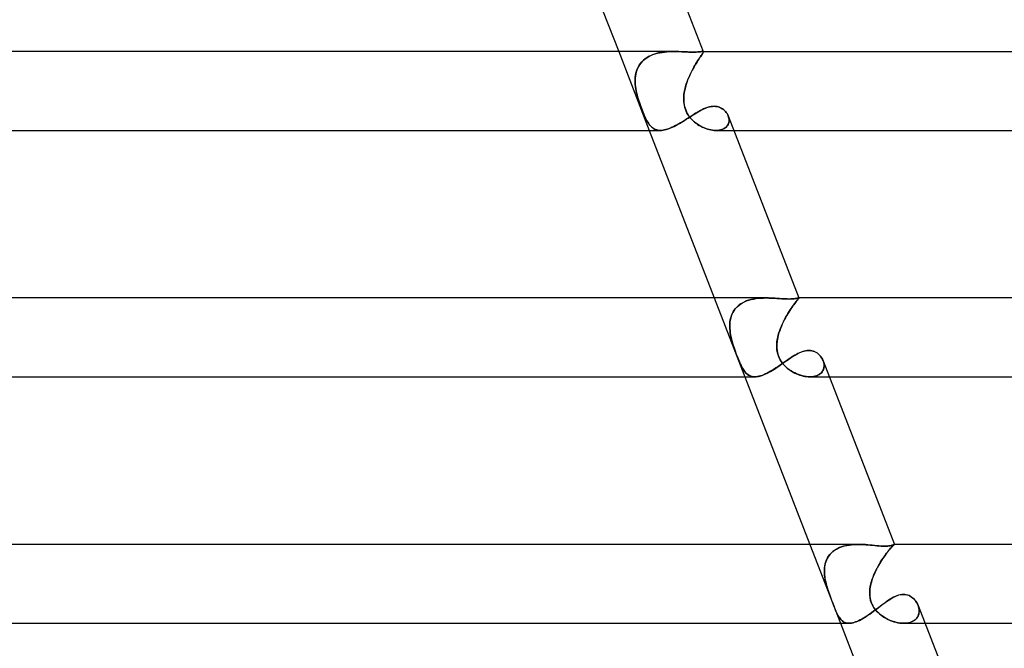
# Model space of a CAD drawing. Header units: millimetres. Extents: x -385 to 385, y -2 to 250.
# Tile 66 of 85: x 174 to 224, y 61 to 93. Entities that reach past the tile are written whole.
import ezdxf

# ---------------------------------------------------------------- set-up
doc = ezdxf.new("R2010")
doc.units = ezdxf.units.MM
doc.layers.add('HIDDEN', color=7, linetype='Continuous')
doc.layers.add('THICK', color=7, linetype='Continuous')

msp = doc.modelspace()

# ---------------------------------------------------------------- linework, layer by layer
at = {"layer": 'HIDDEN'}
for p, q in [((204.886, 91.5), (206.438, 87.5)), ((206.851, 91.412), (206.969, 91.438)), ((207.024, 91.449), (206.913, 91.427)), ((206.969, 91.438), (207.088, 91.459)), ((207.135, 91.466), (207.024, 91.449)), ((207.088, 91.459), (207.209, 91.475)), ((207.247, 91.479), (207.135, 91.466)), ((207.209, 91.475), (207.331, 91.487)), ((207.36, 91.489), (207.247, 91.479)), ((207.331, 91.487), (207.453, 91.495)), ((207.472, 91.495), (207.36, 91.489)), ((207.453, 91.495), (207.575, 91.499)), ((207.584, 91.499), (207.472, 91.495)), ((207.575, 91.499), (207.696, 91.5)), ((207.696, 91.5), (207.584, 91.499)), ((207.815, 91.499), (207.696, 91.5)), ((207.932, 91.496), (207.815, 91.499)), ((208.047, 91.492), (207.932, 91.496)), ((208.159, 91.487), (208.047, 91.492)), ((208.268, 91.483), (208.159, 91.487)), ((208.373, 91.478), (208.268, 91.483)), ((208.473, 91.475), (208.373, 91.478)), ((208.567, 91.473), (208.473, 91.475)), ((208.655, 91.472), (208.567, 91.473)), ((208.748, 91.473), (208.655, 91.472)), ((208.832, 91.476), (208.748, 91.473)), ((208.906, 91.48), (208.832, 91.476)), ((208.971, 91.485), (208.906, 91.48)), ((209.026, 91.491), (208.971, 91.485)), ((209.073, 91.495), (209.026, 91.491)), ((209.111, 91.499), (209.073, 91.495)), ((209.141, 91.5), (209.111, 91.499)), ((209.151, 91.5), (209.141, 91.5)), ((209.141, 91.5), (209.151, 91.5)), ((209.161, 91.499), (209.151, 91.5)), ((209.151, 91.5), (209.16, 91.499)), ((209.152, 91.409), (209.168, 91.436)), ((209.172, 91.445), (209.159, 91.422)), ((209.16, 91.499), (209.168, 91.497)), ((209.168, 91.497), (209.161, 91.499)), ((209.174, 91.495), (209.168, 91.497)), ((209.168, 91.497), (209.174, 91.495)), ((209.168, 91.436), (209.178, 91.457)), ((209.18, 91.463), (209.172, 91.445)), ((209.179, 91.491), (209.174, 91.495)), ((209.174, 91.495), (209.179, 91.491)), ((209.177, 91.5), (209.182, 91.486)), ((209.178, 91.457), (209.183, 91.474)), ((209.182, 91.487), (209.179, 91.491)), ((209.179, 91.491), (209.182, 91.487)), ((209.183, 91.477), (209.18, 91.463)), ((209.182, 91.487), (209.183, 91.477)), ((209.183, 91.474), (209.182, 91.486)), ((205.989, 90.891), (206.059, 90.974)), ((206.071, 90.987), (206.004, 90.91)), ((206.059, 90.974), (206.136, 91.052)), ((206.144, 91.058), (206.071, 90.987)), ((206.136, 91.052), (206.222, 91.123)), ((206.223, 91.125), (206.144, 91.058)), ((206.222, 91.123), (206.314, 91.188)), ((206.31, 91.185), (206.223, 91.125)), ((206.401, 91.24), (206.31, 91.185)), ((206.314, 91.188), (206.411, 91.246)), ((206.496, 91.289), (206.401, 91.24)), ((206.411, 91.246), (206.514, 91.297)), ((206.596, 91.331), (206.496, 91.289)), ((206.514, 91.297), (206.623, 91.342)), ((206.699, 91.368), (206.596, 91.331)), ((206.623, 91.342), (206.735, 91.38)), ((206.805, 91.4), (206.699, 91.368)), ((206.735, 91.38), (206.851, 91.412)), ((206.913, 91.427), (206.805, 91.4)), ((208.805, 90.886), (208.857, 90.969)), ((208.862, 90.978), (208.814, 90.901)), ((208.857, 90.969), (208.906, 91.047)), ((208.908, 91.049), (208.862, 90.978)), ((208.906, 91.047), (208.953, 91.119)), ((208.951, 91.116), (208.908, 91.049)), ((208.992, 91.177), (208.951, 91.116)), ((208.953, 91.119), (208.997, 91.184)), ((209.03, 91.232), (208.992, 91.177)), ((208.997, 91.184), (209.037, 91.242)), ((209.064, 91.281), (209.03, 91.232)), ((209.037, 91.242), (209.073, 91.293)), ((209.094, 91.324), (209.064, 91.281)), ((209.073, 91.293), (209.104, 91.338)), ((209.12, 91.362), (209.094, 91.324)), ((209.104, 91.338), (209.131, 91.377)), ((209.142, 91.394), (209.12, 91.362)), ((209.131, 91.377), (209.152, 91.409)), ((209.159, 91.422), (209.142, 91.394)), ((205.778, 90.459), (205.755, 90.359)), ((205.764, 90.404), (205.793, 90.509)), ((205.809, 90.556), (205.778, 90.459)), ((205.793, 90.509), (205.83, 90.611)), ((205.847, 90.65), (205.809, 90.556)), ((205.83, 90.611), (205.875, 90.709)), ((205.892, 90.741), (205.847, 90.65)), ((205.875, 90.709), (205.928, 90.802)), ((205.944, 90.828), (205.892, 90.741)), ((205.928, 90.802), (205.989, 90.891)), ((206.004, 90.91), (205.944, 90.828)), ((208.566, 90.451), (208.518, 90.352)), ((208.541, 90.4), (208.592, 90.505)), ((208.615, 90.548), (208.566, 90.451)), ((208.592, 90.505), (208.646, 90.606)), ((208.665, 90.642), (208.615, 90.548)), ((208.646, 90.606), (208.699, 90.704)), ((208.715, 90.732), (208.665, 90.642)), ((208.699, 90.704), (208.753, 90.798)), ((208.765, 90.818), (208.715, 90.732)), ((208.753, 90.798), (208.805, 90.886)), ((208.814, 90.901), (208.765, 90.818)), ((205.723, 90.075), (205.73, 90.187)), ((205.727, 90.151), (205.723, 90.045)), ((205.723, 89.962), (205.723, 90.075)), ((205.723, 90.045), (205.724, 89.938)), ((205.729, 89.848), (205.723, 89.962)), ((205.724, 89.938), (205.73, 89.829)), ((205.738, 90.256), (205.727, 90.151)), ((205.73, 90.187), (205.744, 90.296)), ((205.755, 90.359), (205.738, 90.256)), ((205.744, 90.296), (205.764, 90.404)), ((208.346, 89.934), (208.311, 89.827)), ((208.317, 89.846), (208.356, 89.96)), ((208.385, 90.041), (208.346, 89.934)), ((208.356, 89.96), (208.398, 90.073)), ((208.427, 90.146), (208.385, 90.041)), ((208.398, 90.073), (208.443, 90.184)), ((208.471, 90.25), (208.427, 90.146)), ((208.443, 90.184), (208.491, 90.293)), ((208.518, 90.352), (208.471, 90.25)), ((208.491, 90.293), (208.541, 90.4)), ((205.74, 89.732), (205.729, 89.848)), ((205.73, 89.829), (205.741, 89.72)), ((205.756, 89.616), (205.74, 89.732)), ((205.741, 89.72), (205.757, 89.61)), ((205.777, 89.5), (205.756, 89.616)), ((205.757, 89.61), (205.777, 89.5)), ((205.795, 89.41), (205.777, 89.5)), ((205.777, 89.5), (205.798, 89.401)), ((208.227, 89.5), (208.21, 89.401)), ((208.211, 89.41), (208.227, 89.5)), ((208.227, 89.5), (208.252, 89.616)), ((208.251, 89.609), (208.227, 89.5)), ((208.279, 89.718), (208.251, 89.609)), ((208.252, 89.616), (208.282, 89.731)), ((208.311, 89.827), (208.279, 89.718)), ((208.282, 89.731), (208.317, 89.846)), ((205.816, 89.321), (205.795, 89.41)), ((205.798, 89.401), (205.821, 89.302)), ((205.839, 89.231), (205.816, 89.321)), ((205.821, 89.302), (205.847, 89.202)), ((205.865, 89.14), (205.839, 89.231)), ((205.847, 89.202), (205.875, 89.104)), ((205.892, 89.047), (205.865, 89.14)), ((205.875, 89.104), (205.905, 89.005)), ((205.922, 88.953), (205.892, 89.047)), ((205.905, 89.005), (205.937, 88.908)), ((205.954, 88.858), (205.922, 88.953)), ((208.189, 89.202), (208.185, 89.104)), ((208.185, 89.104), (208.187, 89.005)), ((208.186, 89.14), (208.191, 89.231)), ((208.186, 89.047), (208.186, 89.14)), ((208.191, 88.953), (208.186, 89.047)), ((208.187, 89.005), (208.195, 88.908)), ((208.197, 89.302), (208.189, 89.202)), ((208.191, 89.231), (208.199, 89.321)), ((208.201, 88.858), (208.191, 88.953)), ((208.21, 89.401), (208.197, 89.302)), ((208.199, 89.321), (208.211, 89.41)), ((205.937, 88.908), (205.969, 88.811)), ((205.987, 88.762), (205.954, 88.858)), ((205.969, 88.811), (206.003, 88.717)), ((206.022, 88.665), (205.987, 88.762)), ((206.003, 88.717), (206.036, 88.625)), ((206.057, 88.57), (206.022, 88.665)), ((206.036, 88.625), (206.071, 88.535)), ((206.093, 88.478), (206.057, 88.57)), ((206.071, 88.535), (206.106, 88.447)), ((206.129, 88.39), (206.093, 88.478)), ((206.106, 88.447), (206.141, 88.361)), ((208.195, 88.908), (208.208, 88.811)), ((208.218, 88.762), (208.201, 88.858)), ((208.208, 88.811), (208.228, 88.717)), ((208.242, 88.665), (208.218, 88.762)), ((208.228, 88.717), (208.253, 88.625)), ((208.272, 88.57), (208.242, 88.665)), ((208.253, 88.625), (208.285, 88.535)), ((208.309, 88.478), (208.272, 88.57)), ((208.285, 88.535), (208.323, 88.447)), ((208.352, 88.39), (208.309, 88.478)), ((208.323, 88.447), (208.367, 88.361)), ((208.835, 88.394), (208.92, 88.443)), ((208.92, 88.443), (209.003, 88.491)), ((209.003, 88.491), (209.086, 88.535)), ((209.086, 88.535), (209.169, 88.576)), ((209.169, 88.576), (209.25, 88.612)), ((209.25, 88.612), (209.331, 88.644)), ((209.331, 88.644), (209.411, 88.671)), ((209.411, 88.671), (209.491, 88.693)), ((209.491, 88.693), (209.569, 88.709)), ((209.569, 88.709), (209.646, 88.719)), ((209.646, 88.719), (209.723, 88.722)), ((209.723, 88.722), (209.801, 88.718)), ((209.801, 88.718), (209.876, 88.707)), ((209.876, 88.707), (209.949, 88.689)), ((209.949, 88.689), (210.018, 88.665)), ((210.018, 88.665), (210.083, 88.634)), ((210.083, 88.634), (210.145, 88.598)), ((210.145, 88.598), (210.202, 88.557)), ((210.202, 88.557), (210.255, 88.511)), ((210.255, 88.511), (210.303, 88.462)), ((210.303, 88.462), (210.346, 88.409)), ((206.165, 88.305), (206.129, 88.39)), ((206.141, 88.361), (206.177, 88.278)), ((206.201, 88.223), (206.165, 88.305)), ((206.177, 88.278), (206.212, 88.199)), ((206.238, 88.145), (206.201, 88.223)), ((206.212, 88.199), (206.248, 88.123)), ((206.275, 88.07), (206.238, 88.145)), ((206.248, 88.123), (206.284, 88.052)), ((206.313, 88), (206.275, 88.07)), ((206.284, 88.052), (206.321, 87.984)), ((206.351, 87.933), (206.313, 88)), ((206.321, 87.984), (206.359, 87.921)), ((206.39, 87.872), (206.351, 87.933)), ((208.052, 87.898), (208.141, 87.952)), ((208.141, 87.952), (208.23, 88.008)), ((208.23, 88.008), (208.318, 88.064)), ((208.318, 88.064), (208.405, 88.12)), ((208.4, 88.305), (208.352, 88.39)), ((208.367, 88.361), (208.417, 88.278)), ((208.455, 88.223), (208.4, 88.305)), ((208.405, 88.12), (208.492, 88.177)), ((208.417, 88.278), (208.473, 88.199)), ((208.515, 88.145), (208.455, 88.223)), ((208.473, 88.199), (208.533, 88.123)), ((208.492, 88.177), (208.579, 88.233)), ((208.581, 88.07), (208.515, 88.145)), ((208.533, 88.123), (208.598, 88.052)), ((208.579, 88.233), (208.665, 88.288)), ((208.65, 88), (208.581, 88.07)), ((208.598, 88.052), (208.666, 87.984)), ((208.723, 87.933), (208.65, 88)), ((208.665, 88.288), (208.75, 88.342)), ((208.666, 87.984), (208.739, 87.921)), ((208.8, 87.872), (208.723, 87.933)), ((208.75, 88.342), (208.835, 88.394)), ((210.346, 88.409), (210.384, 88.354)), ((210.384, 88.354), (210.416, 88.296)), ((210.416, 88.296), (210.443, 88.237)), ((210.443, 88.237), (210.462, 88.181)), ((210.463, 88.179), (210.444, 88.235)), ((210.462, 88.181), (210.476, 88.125)), ((210.477, 88.123), (210.463, 88.179)), ((210.474, 87.9), (210.484, 87.954)), ((210.484, 87.957), (210.475, 87.903)), ((210.476, 88.125), (210.484, 88.068)), ((210.485, 88.066), (210.477, 88.123)), ((210.484, 88.068), (210.487, 88.012)), ((210.487, 88.012), (210.484, 87.957)), ((210.484, 87.954), (210.487, 88.01)), ((210.487, 88.01), (210.485, 88.066)), ((206.359, 87.921), (206.397, 87.861)), ((206.43, 87.814), (206.39, 87.872)), ((206.397, 87.861), (206.437, 87.806)), ((206.472, 87.762), (206.43, 87.814)), ((206.437, 87.806), (206.478, 87.755)), ((206.515, 87.714), (206.472, 87.762)), ((206.478, 87.755), (206.52, 87.708)), ((206.56, 87.67), (206.515, 87.714)), ((206.52, 87.708), (206.565, 87.666)), ((206.606, 87.631), (206.56, 87.67)), ((206.565, 87.666), (206.611, 87.628)), ((206.655, 87.597), (206.606, 87.631)), ((206.611, 87.628), (206.659, 87.595)), ((206.707, 87.568), (206.655, 87.597)), ((206.659, 87.595), (206.71, 87.567)), ((206.761, 87.544), (206.707, 87.568)), ((206.71, 87.567), (206.764, 87.543)), ((206.817, 87.525), (206.761, 87.544)), ((206.764, 87.543), (206.82, 87.525)), ((206.877, 87.512), (206.817, 87.525)), ((206.82, 87.525), (206.878, 87.511)), ((206.939, 87.503), (206.877, 87.512)), ((206.878, 87.511), (206.94, 87.503)), ((207.004, 87.5), (206.939, 87.503)), ((206.94, 87.503), (207.004, 87.5)), ((207.004, 87.5), (207.072, 87.502)), ((207.072, 87.502), (207.142, 87.51)), ((207.142, 87.51), (207.215, 87.523)), ((207.215, 87.523), (207.291, 87.541)), ((207.291, 87.541), (207.369, 87.564)), ((207.369, 87.564), (207.449, 87.592)), ((207.449, 87.592), (207.532, 87.625)), ((207.532, 87.625), (207.616, 87.662)), ((207.616, 87.662), (207.702, 87.703)), ((207.702, 87.703), (207.789, 87.748)), ((207.789, 87.748), (207.876, 87.795)), ((207.876, 87.795), (207.964, 87.846)), ((207.964, 87.846), (208.052, 87.898)), ((208.739, 87.921), (208.814, 87.861)), ((208.88, 87.814), (208.8, 87.872)), ((208.814, 87.861), (208.892, 87.806)), ((208.961, 87.762), (208.88, 87.814)), ((208.892, 87.806), (208.973, 87.755)), ((209.045, 87.714), (208.961, 87.762)), ((208.973, 87.755), (209.055, 87.708)), ((209.13, 87.67), (209.045, 87.714)), ((209.055, 87.708), (209.14, 87.666)), ((209.217, 87.631), (209.13, 87.67)), ((209.14, 87.666), (209.225, 87.628)), ((209.304, 87.597), (209.217, 87.631)), ((209.225, 87.628), (209.311, 87.595)), ((209.391, 87.568), (209.304, 87.597)), ((209.311, 87.595), (209.397, 87.567)), ((209.478, 87.544), (209.391, 87.568)), ((209.397, 87.567), (209.483, 87.543)), ((209.565, 87.525), (209.478, 87.544)), ((209.483, 87.543), (209.568, 87.525)), ((209.65, 87.512), (209.565, 87.525)), ((209.568, 87.525), (209.653, 87.511)), ((209.735, 87.503), (209.65, 87.512)), ((209.653, 87.511), (209.735, 87.503)), ((209.816, 87.5), (209.735, 87.503)), ((209.735, 87.503), (209.816, 87.5)), ((209.895, 87.502), (209.816, 87.5)), ((209.816, 87.5), (209.895, 87.502)), ((209.821, 87.5), (210.729, 87.5)), ((209.971, 87.51), (209.895, 87.502)), ((209.895, 87.502), (209.971, 87.51)), ((210.044, 87.523), (209.971, 87.51)), ((209.971, 87.51), (210.043, 87.523)), ((210.043, 87.523), (210.11, 87.541)), ((210.113, 87.542), (210.044, 87.523)), ((210.11, 87.541), (210.173, 87.565)), ((210.176, 87.566), (210.113, 87.542)), ((210.173, 87.565), (210.231, 87.593)), ((210.234, 87.594), (210.176, 87.566)), ((210.231, 87.593), (210.284, 87.626)), ((210.287, 87.628), (210.234, 87.594)), ((210.284, 87.626), (210.332, 87.663)), ((210.334, 87.665), (210.287, 87.628)), ((210.332, 87.663), (210.373, 87.704)), ((210.375, 87.707), (210.334, 87.665)), ((210.373, 87.704), (210.407, 87.749)), ((210.409, 87.752), (210.375, 87.707)), ((210.407, 87.749), (210.436, 87.797)), ((210.438, 87.8), (210.409, 87.752)), ((210.436, 87.797), (210.458, 87.847)), ((210.459, 87.85), (210.438, 87.8)), ((210.458, 87.847), (210.474, 87.9)), ((210.475, 87.903), (210.459, 87.85)), ((209.737, 79), (211.289, 75)), ((211.612, 78.921), (211.734, 78.947)), ((211.805, 78.96), (211.695, 78.94)), ((211.734, 78.947), (211.858, 78.968)), ((211.916, 78.975), (211.805, 78.96)), ((211.858, 78.968), (211.983, 78.983)), ((212.028, 78.987), (211.916, 78.975)), ((211.983, 78.983), (212.109, 78.993)), ((212.14, 78.994), (212.028, 78.987)), ((212.109, 78.993), (212.236, 78.998)), ((212.253, 78.999), (212.14, 78.994)), ((212.236, 78.998), (212.363, 79)), ((212.365, 79), (212.253, 78.999)), ((212.482, 78.999), (212.365, 79)), ((212.599, 78.995), (212.482, 78.999)), ((212.714, 78.99), (212.599, 78.995)), ((212.827, 78.983), (212.714, 78.99)), ((212.937, 78.976), (212.827, 78.983)), ((213.045, 78.968), (212.937, 78.976)), ((213.149, 78.962), (213.045, 78.968)), ((213.249, 78.956), (213.149, 78.962)), ((213.343, 78.951), (213.249, 78.956)), ((213.433, 78.948), (213.343, 78.951)), ((213.516, 78.947), (213.433, 78.948)), ((213.614, 78.949), (213.516, 78.947)), ((213.7, 78.953), (213.614, 78.949)), ((213.775, 78.96), (213.7, 78.953)), ((213.84, 78.968), (213.775, 78.96)), ((213.894, 78.977), (213.84, 78.968)), ((213.938, 78.986), (213.894, 78.977)), ((213.973, 78.993), (213.938, 78.986)), ((214, 78.998), (213.973, 78.993)), ((214, 78.947), (213.981, 78.923)), ((213.988, 78.931), (214.007, 78.956)), ((214.018, 79), (214, 78.998)), ((214.015, 78.965), (214, 78.947)), ((214.007, 78.956), (214.021, 78.974)), ((214.024, 78.98), (214.015, 78.965)), ((214.017, 79), (214.02, 79)), ((214.02, 79), (214.018, 79)), ((214.023, 79), (214.02, 79)), ((214.02, 79), (214.023, 79)), ((214.021, 78.974), (214.028, 78.987)), ((214.025, 78.999), (214.023, 79)), ((214.023, 79), (214.025, 78.999)), ((214.029, 78.99), (214.024, 78.98)), ((214.027, 78.998), (214.025, 78.999)), ((214.025, 78.999), (214.026, 78.998)), ((214.026, 78.998), (214.028, 78.997)), ((214.027, 79), (214.029, 78.996)), ((214.028, 78.997), (214.027, 78.998)), ((214.029, 78.996), (214.028, 78.997)), ((214.028, 78.997), (214.029, 78.996)), ((214.028, 78.987), (214.029, 78.996)), ((214.029, 78.996), (214.029, 78.99)), ((210.753, 78.384), (210.82, 78.469)), ((210.855, 78.508), (210.788, 78.431)), ((210.82, 78.469), (210.895, 78.549)), ((210.928, 78.58), (210.855, 78.508)), ((210.895, 78.549), (210.978, 78.623)), ((211.007, 78.646), (210.928, 78.58)), ((210.978, 78.623), (211.069, 78.69)), ((211.092, 78.705), (211.007, 78.646)), ((211.069, 78.69), (211.167, 78.75)), ((211.183, 78.759), (211.092, 78.705)), ((211.167, 78.75), (211.271, 78.803)), ((211.279, 78.807), (211.183, 78.759)), ((211.271, 78.803), (211.38, 78.849)), ((211.379, 78.849), (211.279, 78.807)), ((211.481, 78.884), (211.379, 78.849)), ((211.38, 78.849), (211.494, 78.888)), ((211.587, 78.915), (211.481, 78.884)), ((211.494, 78.888), (211.612, 78.921)), ((211.695, 78.94), (211.587, 78.915)), ((213.622, 78.446), (213.567, 78.363)), ((213.593, 78.403), (213.65, 78.489)), ((213.674, 78.523), (213.622, 78.446)), ((213.65, 78.489), (213.706, 78.568)), ((213.725, 78.594), (213.674, 78.523)), ((213.706, 78.568), (213.759, 78.641)), ((213.772, 78.66), (213.725, 78.594)), ((213.759, 78.641), (213.809, 78.708)), ((213.817, 78.719), (213.772, 78.66)), ((213.809, 78.708), (213.854, 78.767)), ((213.858, 78.772), (213.817, 78.719)), ((213.854, 78.767), (213.895, 78.818)), ((213.895, 78.819), (213.858, 78.772)), ((213.895, 78.818), (213.931, 78.863)), ((213.928, 78.859), (213.895, 78.819)), ((213.957, 78.894), (213.928, 78.859)), ((213.931, 78.863), (213.962, 78.901)), ((213.981, 78.923), (213.957, 78.894)), ((213.962, 78.901), (213.988, 78.931)), ((210.569, 77.976), (210.547, 77.874)), ((210.55, 77.89), (210.574, 77.995)), ((210.598, 78.075), (210.569, 77.976)), ((210.574, 77.995), (210.606, 78.098)), ((210.634, 78.17), (210.598, 78.075)), ((210.606, 78.098), (210.646, 78.197)), ((210.678, 78.261), (210.634, 78.17)), ((210.646, 78.197), (210.695, 78.293)), ((210.729, 78.348), (210.678, 78.261)), ((210.695, 78.293), (210.753, 78.384)), ((210.788, 78.431), (210.729, 78.348)), ((213.345, 77.988), (213.291, 77.885)), ((213.301, 77.904), (213.358, 78.011)), ((213.4, 78.088), (213.345, 77.988)), ((213.358, 78.011), (213.416, 78.115)), ((213.456, 78.184), (213.4, 78.088)), ((213.416, 78.115), (213.475, 78.215)), ((213.512, 78.275), (213.456, 78.184)), ((213.475, 78.215), (213.534, 78.312)), ((213.567, 78.363), (213.512, 78.275)), ((213.534, 78.312), (213.593, 78.403)), ((210.522, 77.561), (210.524, 77.672)), ((210.524, 77.664), (210.522, 77.556)), ((210.525, 77.449), (210.522, 77.561)), ((210.522, 77.556), (210.526, 77.447)), ((210.524, 77.672), (210.533, 77.782)), ((210.532, 77.77), (210.524, 77.664)), ((210.535, 77.337), (210.525, 77.449)), ((210.526, 77.447), (210.535, 77.336)), ((210.547, 77.874), (210.532, 77.77)), ((210.533, 77.782), (210.55, 77.89)), ((213.097, 77.453), (213.056, 77.34)), ((213.057, 77.342), (213.099, 77.457)), ((213.142, 77.563), (213.097, 77.453)), ((213.099, 77.457), (213.145, 77.57)), ((213.189, 77.673), (213.142, 77.563)), ((213.145, 77.57), (213.194, 77.683)), ((213.239, 77.78), (213.189, 77.673)), ((213.194, 77.683), (213.246, 77.795)), ((213.291, 77.885), (213.239, 77.78)), ((213.246, 77.795), (213.301, 77.904)), ((210.549, 77.224), (210.535, 77.337)), ((210.535, 77.336), (210.549, 77.225)), ((210.549, 77.225), (210.568, 77.112)), ((210.568, 77.112), (210.549, 77.224)), ((210.592, 77), (210.568, 77.112)), ((210.568, 77.112), (210.592, 77)), ((210.62, 76.879), (210.592, 77)), ((210.592, 77), (210.635, 76.823)), ((212.959, 77), (212.927, 76.823)), ((212.935, 76.879), (212.959, 77)), ((212.959, 77), (212.986, 77.114)), ((212.986, 77.114), (212.959, 77)), ((212.986, 77.114), (213.019, 77.228)), ((213.019, 77.227), (212.986, 77.114)), ((213.019, 77.228), (213.057, 77.342)), ((213.056, 77.34), (213.019, 77.227)), ((210.653, 76.759), (210.62, 76.879)), ((210.635, 76.823), (210.686, 76.648)), ((210.689, 76.639), (210.653, 76.759)), ((210.686, 76.648), (210.742, 76.475)), ((210.727, 76.52), (210.689, 76.639)), ((210.767, 76.401), (210.727, 76.52)), ((210.742, 76.475), (210.798, 76.312)), ((212.907, 76.52), (212.909, 76.639)), ((212.914, 76.401), (212.907, 76.52)), ((212.927, 76.823), (212.909, 76.648)), ((212.909, 76.639), (212.919, 76.759)), ((212.909, 76.648), (212.909, 76.475)), ((212.909, 76.475), (212.926, 76.312)), ((212.919, 76.759), (212.935, 76.879)), ((210.808, 76.285), (210.767, 76.401)), ((210.798, 76.312), (210.855, 76.158)), ((210.85, 76.172), (210.808, 76.285)), ((210.891, 76.062), (210.85, 76.172)), ((210.855, 76.158), (210.91, 76.013)), ((210.933, 75.956), (210.891, 76.062)), ((210.91, 76.013), (210.964, 75.879)), ((210.974, 75.854), (210.933, 75.956)), ((212.931, 76.285), (212.914, 76.401)), ((212.926, 76.312), (212.96, 76.158)), ((212.956, 76.172), (212.931, 76.285)), ((212.991, 76.062), (212.956, 76.172)), ((212.96, 76.158), (213.01, 76.013)), ((213.035, 75.956), (212.991, 76.062)), ((213.01, 76.013), (213.074, 75.879)), ((213.088, 75.854), (213.035, 75.956)), ((213.579, 75.94), (213.658, 75.993)), ((213.658, 75.993), (213.736, 76.043)), ((213.736, 76.043), (213.814, 76.09)), ((213.814, 76.09), (213.891, 76.135)), ((213.891, 76.135), (213.968, 76.177)), ((213.968, 76.177), (214.047, 76.216)), ((214.047, 76.216), (214.126, 76.251)), ((214.126, 76.251), (214.206, 76.281)), ((214.206, 76.281), (214.286, 76.305)), ((214.286, 76.305), (214.367, 76.324)), ((214.367, 76.324), (214.447, 76.335)), ((214.447, 76.335), (214.528, 76.339)), ((214.528, 76.339), (214.604, 76.336)), ((214.604, 76.336), (214.679, 76.324)), ((214.679, 76.324), (214.751, 76.305)), ((214.751, 76.305), (214.821, 76.28)), ((214.821, 76.28), (214.887, 76.247)), ((214.887, 76.247), (214.95, 76.209)), ((214.95, 76.209), (215.008, 76.165)), ((215.008, 76.165), (215.062, 76.117)), ((215.062, 76.117), (215.112, 76.065)), ((215.112, 76.065), (215.157, 76.009)), ((215.157, 76.009), (215.196, 75.95)), ((215.196, 75.95), (215.231, 75.888)), ((210.964, 75.879), (211.013, 75.763)), ((211.015, 75.756), (210.974, 75.854)), ((211.013, 75.763), (211.057, 75.662)), ((211.056, 75.664), (211.015, 75.756)), ((211.096, 75.579), (211.056, 75.664)), ((211.057, 75.662), (211.096, 75.579)), ((211.135, 75.5), (211.096, 75.579)), ((211.096, 75.579), (211.13, 75.51)), ((211.13, 75.51), (211.163, 75.447)), ((211.175, 75.427), (211.135, 75.5)), ((211.163, 75.447), (211.197, 75.389)), ((212.838, 75.431), (212.921, 75.486)), ((212.921, 75.486), (213.005, 75.542)), ((213.005, 75.542), (213.088, 75.6)), ((213.074, 75.879), (213.145, 75.763)), ((213.15, 75.756), (213.088, 75.854)), ((213.088, 75.6), (213.172, 75.657)), ((213.145, 75.763), (213.22, 75.662)), ((213.219, 75.664), (213.15, 75.756)), ((213.172, 75.657), (213.255, 75.716)), ((213.294, 75.579), (213.219, 75.664)), ((213.22, 75.662), (213.294, 75.579)), ((213.255, 75.716), (213.337, 75.773)), ((213.374, 75.5), (213.294, 75.579)), ((213.294, 75.579), (213.363, 75.51)), ((213.337, 75.773), (213.418, 75.83)), ((213.363, 75.51), (213.433, 75.447)), ((213.458, 75.427), (213.374, 75.5)), ((213.418, 75.83), (213.499, 75.886)), ((213.433, 75.447), (213.506, 75.389)), ((213.499, 75.886), (213.579, 75.94)), ((215.231, 75.888), (215.259, 75.825)), ((215.259, 75.825), (215.282, 75.76)), ((215.281, 75.764), (215.26, 75.824)), ((215.297, 75.704), (215.281, 75.764)), ((215.282, 75.76), (215.298, 75.695)), ((215.288, 75.408), (215.302, 75.465)), ((215.307, 75.499), (215.296, 75.436)), ((215.307, 75.643), (215.297, 75.704)), ((215.298, 75.695), (215.308, 75.629)), ((215.302, 75.465), (215.31, 75.523)), ((215.311, 75.583), (215.307, 75.643)), ((215.311, 75.564), (215.307, 75.499)), ((215.308, 75.629), (215.311, 75.564)), ((215.31, 75.523), (215.311, 75.583)), ((211.215, 75.36), (211.175, 75.427)), ((211.197, 75.389), (211.232, 75.334)), ((211.255, 75.3), (211.215, 75.36)), ((211.232, 75.334), (211.268, 75.283)), ((211.298, 75.245), (211.255, 75.3)), ((211.268, 75.283), (211.305, 75.236)), ((211.342, 75.195), (211.298, 75.245)), ((211.305, 75.236), (211.344, 75.192)), ((211.388, 75.15), (211.342, 75.195)), ((211.344, 75.192), (211.384, 75.153)), ((211.384, 75.153), (211.426, 75.119)), ((211.436, 75.111), (211.388, 75.15)), ((211.426, 75.119), (211.471, 75.088)), ((211.487, 75.078), (211.436, 75.111)), ((211.471, 75.088), (211.517, 75.062)), ((211.541, 75.05), (211.487, 75.078)), ((211.517, 75.062), (211.566, 75.04)), ((211.598, 75.029), (211.541, 75.05)), ((211.566, 75.04), (211.618, 75.023)), ((211.657, 75.013), (211.598, 75.029)), ((211.618, 75.023), (211.672, 75.01)), ((211.72, 75.003), (211.657, 75.013)), ((211.672, 75.01), (211.729, 75.003)), ((211.787, 75), (211.72, 75.003)), ((211.729, 75.003), (211.789, 75)), ((211.789, 75), (211.85, 75.002)), ((211.85, 75.002), (211.914, 75.009)), ((211.914, 75.009), (211.979, 75.021)), ((211.979, 75.021), (212.048, 75.038)), ((212.048, 75.038), (212.119, 75.059)), ((212.119, 75.059), (212.193, 75.085)), ((212.193, 75.085), (212.269, 75.116)), ((212.269, 75.116), (212.347, 75.151)), ((212.347, 75.151), (212.426, 75.189)), ((212.426, 75.189), (212.506, 75.232)), ((212.506, 75.232), (212.588, 75.277)), ((212.588, 75.277), (212.671, 75.326)), ((212.671, 75.326), (212.754, 75.378)), ((212.754, 75.378), (212.838, 75.431)), ((213.545, 75.36), (213.458, 75.427)), ((213.506, 75.389), (213.582, 75.334)), ((213.634, 75.3), (213.545, 75.36)), ((213.582, 75.334), (213.661, 75.283)), ((213.725, 75.245), (213.634, 75.3)), ((213.661, 75.283), (213.741, 75.236)), ((213.819, 75.195), (213.725, 75.245)), ((213.741, 75.236), (213.824, 75.192)), ((213.915, 75.15), (213.819, 75.195)), ((213.824, 75.192), (213.907, 75.153)), ((213.907, 75.153), (213.992, 75.119)), ((214.011, 75.111), (213.915, 75.15)), ((213.992, 75.119), (214.077, 75.088)), ((214.108, 75.078), (214.011, 75.111)), ((214.077, 75.088), (214.163, 75.062)), ((214.205, 75.05), (214.108, 75.078)), ((214.163, 75.062), (214.249, 75.04)), ((214.301, 75.029), (214.205, 75.05)), ((214.249, 75.04), (214.334, 75.023)), ((214.396, 75.013), (214.301, 75.029)), ((214.334, 75.023), (214.419, 75.01)), ((214.49, 75.003), (214.396, 75.013)), ((214.419, 75.01), (214.502, 75.003)), ((214.581, 75), (214.49, 75.003)), ((214.502, 75.003), (214.585, 75)), ((214.674, 75.003), (214.581, 75)), ((214.585, 75), (214.665, 75.003)), ((214.586, 75), (215.579, 75)), ((214.665, 75.003), (214.742, 75.01)), ((214.763, 75.013), (214.674, 75.003)), ((214.742, 75.01), (214.817, 75.023)), ((214.847, 75.03), (214.763, 75.013)), ((214.817, 75.023), (214.887, 75.041)), ((214.925, 75.054), (214.847, 75.03)), ((214.887, 75.041), (214.954, 75.065)), ((214.997, 75.084), (214.925, 75.054)), ((214.954, 75.065), (215.016, 75.093)), ((215.063, 75.12), (214.997, 75.084)), ((215.016, 75.093), (215.073, 75.126)), ((215.121, 75.162), (215.063, 75.12)), ((215.073, 75.126), (215.124, 75.164)), ((215.172, 75.209), (215.121, 75.162)), ((215.124, 75.164), (215.169, 75.206)), ((215.169, 75.206), (215.208, 75.251)), ((215.215, 75.26), (215.172, 75.209)), ((215.208, 75.251), (215.241, 75.301)), ((215.249, 75.315), (215.215, 75.26)), ((215.241, 75.301), (215.268, 75.353)), ((215.277, 75.374), (215.249, 75.315)), ((215.268, 75.353), (215.288, 75.408)), ((215.296, 75.436), (215.277, 75.374)), ((214.587, 66.5), (216.139, 62.5)), ((216.501, 66.455), (216.396, 66.434)), ((216.465, 66.449), (216.58, 66.468)), ((216.608, 66.472), (216.501, 66.455)), ((216.58, 66.468), (216.697, 66.483)), ((216.717, 66.485), (216.608, 66.472)), ((216.697, 66.483), (216.815, 66.493)), ((216.827, 66.493), (216.717, 66.485)), ((216.815, 66.493), (216.933, 66.498)), ((216.938, 66.498), (216.827, 66.493)), ((216.933, 66.498), (217.05, 66.5)), ((217.05, 66.5), (216.938, 66.498)), ((217.169, 66.498), (217.05, 66.5)), ((217.289, 66.494), (217.169, 66.498)), ((217.407, 66.487), (217.289, 66.494)), ((217.524, 66.478), (217.407, 66.487)), ((217.641, 66.468), (217.524, 66.478)), ((217.756, 66.457), (217.641, 66.468)), ((217.868, 66.446), (217.756, 66.457)), ((218.753, 66.455), (218.709, 66.444)), ((218.79, 66.466), (218.753, 66.455)), ((218.82, 66.477), (218.79, 66.466)), ((218.825, 66.45), (218.801, 66.428)), ((218.819, 66.445), (218.841, 66.466)), ((218.844, 66.486), (218.82, 66.477)), ((218.844, 66.468), (218.825, 66.45)), ((218.841, 66.466), (218.858, 66.481)), ((218.861, 66.493), (218.844, 66.486)), ((218.859, 66.482), (218.844, 66.468)), ((218.858, 66.481), (218.87, 66.491)), ((218.87, 66.492), (218.859, 66.482)), ((218.872, 66.498), (218.861, 66.493)), ((218.87, 66.491), (218.876, 66.498)), ((218.876, 66.497), (218.87, 66.492)), ((218.878, 66.5), (218.872, 66.498)), ((218.876, 66.498), (218.878, 66.5)), ((218.878, 66.5), (218.876, 66.497)), ((218.878, 66.5), (218.878, 66.5)), ((218.878, 66.5), (218.878, 66.5)), ((218.878, 66.5), (218.878, 66.5)), ((218.878, 66.5), (218.878, 66.5)), ((218.878, 66.5), (218.878, 66.5)), ((218.878, 66.5), (218.878, 66.5)), ((218.878, 66.5), (218.878, 66.5)), ((218.878, 66.5), (218.878, 66.5)), ((218.878, 66.5), (218.878, 66.5)), ((218.878, 66.5), (218.878, 66.5)), ((218.878, 66.5), (218.878, 66.5)), ((218.878, 66.5), (218.878, 66.5)), ((215.538, 65.902), (215.602, 65.986)), ((215.623, 66.01), (215.564, 65.938)), ((215.602, 65.986), (215.674, 66.064)), ((215.688, 66.078), (215.623, 66.01)), ((215.674, 66.064), (215.753, 66.135)), ((215.759, 66.14), (215.688, 66.078)), ((215.753, 66.135), (215.84, 66.2)), ((215.836, 66.197), (215.759, 66.14)), ((215.918, 66.25), (215.836, 66.197)), ((215.84, 66.2), (215.933, 66.259)), ((216.005, 66.297), (215.918, 66.25)), ((215.933, 66.259), (216.031, 66.31)), ((216.098, 66.339), (216.005, 66.297)), ((216.031, 66.31), (216.134, 66.354)), ((216.194, 66.376), (216.098, 66.339)), ((216.134, 66.354), (216.241, 66.392)), ((216.293, 66.407), (216.194, 66.376)), ((216.241, 66.392), (216.352, 66.423)), ((216.396, 66.434), (216.293, 66.407)), ((216.352, 66.423), (216.465, 66.449)), ((217.978, 66.435), (217.868, 66.446)), ((218.085, 66.426), (217.978, 66.435)), ((218.188, 66.419), (218.085, 66.426)), ((218.286, 66.414), (218.188, 66.419)), ((218.38, 66.412), (218.286, 66.414)), ((218.362, 65.895), (218.422, 65.979)), ((218.459, 66.414), (218.38, 66.412)), ((218.437, 65.999), (218.385, 65.927)), ((218.422, 65.979), (218.48, 66.057)), ((218.487, 66.067), (218.437, 65.999)), ((218.533, 66.418), (218.459, 66.414)), ((218.48, 66.057), (218.536, 66.129)), ((218.536, 66.13), (218.487, 66.067)), ((218.599, 66.425), (218.533, 66.418)), ((218.536, 66.129), (218.588, 66.194)), ((218.583, 66.187), (218.536, 66.13)), ((218.627, 66.24), (218.583, 66.187)), ((218.588, 66.194), (218.638, 66.253)), ((218.658, 66.434), (218.599, 66.425)), ((218.669, 66.288), (218.627, 66.24)), ((218.638, 66.253), (218.683, 66.304)), ((218.709, 66.444), (218.658, 66.434)), ((218.707, 66.331), (218.669, 66.288)), ((218.683, 66.304), (218.724, 66.349)), ((218.742, 66.368), (218.707, 66.331)), ((218.724, 66.349), (218.761, 66.387)), ((218.774, 66.401), (218.742, 66.368)), ((218.761, 66.387), (218.792, 66.419)), ((218.801, 66.428), (218.774, 66.401)), ((218.792, 66.419), (218.819, 66.445)), ((215.345, 65.409), (215.367, 65.515)), ((215.37, 65.529), (215.35, 65.44)), ((215.367, 65.515), (215.397, 65.618)), ((215.396, 65.617), (215.37, 65.529)), ((215.429, 65.702), (215.396, 65.617)), ((215.397, 65.618), (215.435, 65.717)), ((215.467, 65.784), (215.429, 65.702)), ((215.435, 65.717), (215.482, 65.811)), ((215.512, 65.863), (215.467, 65.784)), ((215.482, 65.811), (215.538, 65.902)), ((215.564, 65.938), (215.512, 65.863)), ((218.056, 65.404), (218.116, 65.51)), ((218.122, 65.521), (218.071, 65.432)), ((218.116, 65.51), (218.177, 65.612)), ((218.174, 65.607), (218.122, 65.521)), ((218.226, 65.692), (218.174, 65.607)), ((218.177, 65.612), (218.238, 65.711)), ((218.279, 65.774), (218.226, 65.692)), ((218.238, 65.711), (218.3, 65.805)), ((218.332, 65.852), (218.279, 65.774)), ((218.3, 65.805), (218.362, 65.895)), ((218.385, 65.927), (218.332, 65.852)), ((215.327, 65.257), (215.323, 65.163)), ((215.323, 65.163), (215.324, 65.069)), ((215.324, 65.188), (215.331, 65.3)), ((215.324, 65.075), (215.324, 65.188)), ((215.331, 64.961), (215.324, 65.075)), ((215.324, 65.069), (215.33, 64.974)), ((215.336, 65.349), (215.327, 65.257)), ((215.33, 64.974), (215.34, 64.879)), ((215.331, 65.3), (215.345, 65.409)), ((215.344, 64.846), (215.331, 64.961)), ((215.35, 65.44), (215.336, 65.349)), ((217.794, 64.844), (217.84, 64.959)), ((217.844, 64.97), (217.806, 64.875)), ((217.84, 64.959), (217.889, 65.072)), ((217.886, 65.064), (217.844, 64.97)), ((217.929, 65.158), (217.886, 65.064)), ((217.889, 65.072), (217.942, 65.184)), ((217.975, 65.25), (217.929, 65.158)), ((217.942, 65.184), (217.998, 65.295)), ((218.022, 65.342), (217.975, 65.25)), ((217.998, 65.295), (218.056, 65.404)), ((218.071, 65.432), (218.022, 65.342)), ((215.34, 64.879), (215.353, 64.784)), ((215.362, 64.731), (215.344, 64.846)), ((215.353, 64.784), (215.37, 64.689)), ((215.385, 64.616), (215.362, 64.731)), ((215.37, 64.689), (215.39, 64.594)), ((215.412, 64.5), (215.385, 64.616)), ((215.39, 64.594), (215.412, 64.5)), ((215.451, 64.358), (215.412, 64.5)), ((215.412, 64.5), (215.435, 64.414)), ((217.654, 64.358), (217.685, 64.5)), ((217.685, 64.5), (217.665, 64.414)), ((217.685, 64.5), (217.716, 64.615)), ((217.71, 64.593), (217.685, 64.5)), ((217.739, 64.687), (217.71, 64.593)), ((217.716, 64.615), (217.753, 64.73)), ((217.771, 64.781), (217.739, 64.687)), ((217.753, 64.73), (217.794, 64.844)), ((217.806, 64.875), (217.771, 64.781)), ((215.435, 64.414), (215.459, 64.329)), ((215.494, 64.214), (215.451, 64.358)), ((215.459, 64.329), (215.485, 64.244)), ((215.485, 64.244), (215.513, 64.158)), ((215.542, 64.071), (215.494, 64.214)), ((215.513, 64.158), (215.544, 64.066)), ((215.593, 63.928), (215.542, 64.071)), ((215.544, 64.066), (215.577, 63.971)), ((215.577, 63.971), (215.612, 63.873)), ((217.622, 64.071), (217.632, 64.215)), ((217.627, 64.158), (217.622, 64.066)), ((217.624, 63.928), (217.622, 64.071)), ((217.622, 64.066), (217.622, 63.971)), ((217.622, 63.971), (217.628, 63.873)), ((217.636, 64.244), (217.627, 64.158)), ((217.632, 64.215), (217.654, 64.358)), ((217.649, 64.329), (217.636, 64.244)), ((217.665, 64.414), (217.649, 64.329)), ((219.105, 63.935), (219.181, 63.953)), ((219.181, 63.953), (219.256, 63.963)), ((219.256, 63.963), (219.329, 63.967)), ((219.329, 63.967), (219.419, 63.961)), ((219.419, 63.961), (219.504, 63.945)), ((215.644, 63.787), (215.593, 63.928)), ((215.612, 63.873), (215.65, 63.772)), ((215.697, 63.649), (215.644, 63.787)), ((215.65, 63.772), (215.689, 63.67)), ((215.689, 63.67), (215.728, 63.568)), ((215.749, 63.514), (215.697, 63.649)), ((215.728, 63.568), (215.766, 63.47)), ((215.8, 63.384), (215.749, 63.514)), ((215.766, 63.47), (215.803, 63.376)), ((217.64, 63.788), (217.624, 63.928)), ((217.628, 63.873), (217.642, 63.772)), ((217.67, 63.65), (217.64, 63.788)), ((217.642, 63.772), (217.665, 63.67)), ((217.665, 63.67), (217.697, 63.568)), ((217.717, 63.515), (217.67, 63.65)), ((217.697, 63.568), (217.737, 63.47)), ((217.779, 63.385), (217.717, 63.515)), ((217.737, 63.47), (217.784, 63.376)), ((218.229, 63.415), (218.312, 63.478)), ((218.312, 63.478), (218.394, 63.539)), ((218.394, 63.539), (218.476, 63.597)), ((218.476, 63.597), (218.557, 63.654)), ((218.557, 63.654), (218.637, 63.707)), ((218.637, 63.707), (218.717, 63.757)), ((218.717, 63.757), (218.796, 63.802)), ((218.796, 63.802), (218.874, 63.844)), ((218.874, 63.844), (218.951, 63.88)), ((218.951, 63.88), (219.029, 63.91)), ((219.029, 63.91), (219.105, 63.935)), ((219.504, 63.945), (219.584, 63.919)), ((219.584, 63.919), (219.661, 63.884)), ((219.661, 63.884), (219.732, 63.841)), ((219.732, 63.841), (219.799, 63.792)), ((219.799, 63.792), (219.86, 63.737)), ((219.86, 63.737), (219.916, 63.677)), ((219.916, 63.677), (219.965, 63.613)), ((219.965, 63.613), (220.009, 63.547)), ((220.009, 63.547), (220.047, 63.478)), ((220.047, 63.478), (220.078, 63.407)), ((215.847, 63.268), (215.8, 63.384)), ((215.803, 63.376), (215.839, 63.286)), ((215.839, 63.286), (215.874, 63.201)), ((215.889, 63.167), (215.847, 63.268)), ((215.874, 63.201), (215.909, 63.119)), ((215.927, 63.08), (215.889, 63.167)), ((215.909, 63.119), (215.944, 63.043)), ((215.96, 63.008), (215.927, 63.08)), ((215.944, 63.043), (215.978, 62.971)), ((215.99, 62.948), (215.96, 63.008)), ((215.978, 62.971), (216.013, 62.905)), ((217.534, 62.904), (217.622, 62.964)), ((217.622, 62.964), (217.711, 63.027)), ((217.711, 63.027), (217.799, 63.091)), ((217.851, 63.269), (217.779, 63.385)), ((217.784, 63.376), (217.84, 63.286)), ((217.799, 63.091), (217.887, 63.156)), ((217.84, 63.286), (217.902, 63.201)), ((217.928, 63.168), (217.851, 63.269)), ((217.887, 63.156), (217.973, 63.221)), ((217.902, 63.201), (217.971, 63.119)), ((218.006, 63.081), (217.928, 63.168)), ((217.971, 63.119), (218.045, 63.043)), ((217.973, 63.221), (218.059, 63.287)), ((218.081, 63.009), (218.006, 63.081)), ((218.045, 63.043), (218.124, 62.971)), ((218.059, 63.287), (218.145, 63.351)), ((218.151, 62.949), (218.081, 63.009)), ((218.124, 62.971), (218.207, 62.905)), ((218.145, 63.351), (218.229, 63.415)), ((220.101, 63.342), (220.077, 63.409)), ((220.078, 63.407), (220.101, 63.34)), ((220.118, 63.274), (220.101, 63.342)), ((220.101, 63.34), (220.118, 63.272)), ((220.106, 62.938), (220.123, 63.003)), ((220.124, 63.007), (220.108, 62.945)), ((220.129, 63.206), (220.118, 63.274)), ((220.118, 63.272), (220.129, 63.205)), ((220.123, 63.003), (220.132, 63.07)), ((220.132, 63.072), (220.124, 63.007)), ((220.134, 63.137), (220.129, 63.206)), ((220.129, 63.205), (220.134, 63.138)), ((220.134, 63.138), (220.132, 63.072)), ((220.132, 63.07), (220.134, 63.137)), ((216.02, 62.891), (215.99, 62.948)), ((216.013, 62.905), (216.048, 62.843)), ((216.051, 62.838), (216.02, 62.891)), ((216.048, 62.843), (216.084, 62.787)), ((216.083, 62.788), (216.051, 62.838)), ((216.117, 62.741), (216.083, 62.788)), ((216.084, 62.787), (216.121, 62.735)), ((216.152, 62.698), (216.117, 62.741)), ((216.121, 62.735), (216.161, 62.688)), ((216.189, 62.658), (216.152, 62.698)), ((216.161, 62.688), (216.202, 62.646)), ((216.228, 62.623), (216.189, 62.658)), ((216.202, 62.646), (216.246, 62.609)), ((216.269, 62.591), (216.228, 62.623)), ((216.246, 62.609), (216.292, 62.577)), ((216.313, 62.564), (216.269, 62.591)), ((216.292, 62.577), (216.342, 62.55)), ((216.359, 62.542), (216.313, 62.564)), ((216.342, 62.55), (216.394, 62.529)), ((216.408, 62.524), (216.359, 62.542)), ((216.394, 62.529), (216.45, 62.513)), ((216.46, 62.511), (216.408, 62.524)), ((216.45, 62.513), (216.509, 62.504)), ((216.515, 62.503), (216.46, 62.511)), ((216.509, 62.504), (216.571, 62.5)), ((216.573, 62.5), (216.515, 62.503)), ((216.571, 62.5), (216.637, 62.503)), ((216.637, 62.503), (216.706, 62.511)), ((216.706, 62.511), (216.779, 62.527)), ((216.779, 62.527), (216.855, 62.548)), ((216.855, 62.548), (216.934, 62.575)), ((216.934, 62.575), (217.014, 62.608)), ((217.014, 62.608), (217.098, 62.647)), ((217.098, 62.647), (217.183, 62.69)), ((217.183, 62.69), (217.27, 62.738)), ((217.27, 62.738), (217.357, 62.79)), ((217.357, 62.79), (217.446, 62.846)), ((217.446, 62.846), (217.534, 62.904)), ((218.223, 62.893), (218.151, 62.949)), ((218.207, 62.905), (218.293, 62.843)), ((218.299, 62.839), (218.223, 62.893)), ((218.293, 62.843), (218.382, 62.787)), ((218.379, 62.789), (218.299, 62.839)), ((218.46, 62.742), (218.379, 62.789)), ((218.382, 62.787), (218.473, 62.735)), ((218.544, 62.699), (218.46, 62.742)), ((218.473, 62.735), (218.566, 62.688)), ((218.63, 62.659), (218.544, 62.699)), ((218.566, 62.688), (218.662, 62.646)), ((218.718, 62.624), (218.63, 62.659)), ((218.662, 62.646), (218.759, 62.609)), ((218.807, 62.592), (218.718, 62.624)), ((218.759, 62.609), (218.856, 62.577)), ((218.896, 62.565), (218.807, 62.592)), ((218.856, 62.577), (218.955, 62.55)), ((218.986, 62.542), (218.896, 62.565)), ((218.955, 62.55), (219.053, 62.529)), ((219.076, 62.524), (218.986, 62.542)), ((219.053, 62.529), (219.15, 62.513)), ((219.165, 62.511), (219.076, 62.524)), ((219.15, 62.513), (219.246, 62.504)), ((219.253, 62.503), (219.165, 62.511)), ((219.246, 62.504), (219.339, 62.5)), ((219.339, 62.5), (219.253, 62.503)), ((219.339, 62.5), (219.435, 62.503)), ((219.429, 62.503), (219.343, 62.5)), ((219.347, 62.5), (220.43, 62.5)), ((219.513, 62.511), (219.429, 62.503)), ((219.435, 62.503), (219.527, 62.513)), ((219.593, 62.524), (219.513, 62.511)), ((219.527, 62.513), (219.615, 62.529)), ((219.669, 62.544), (219.593, 62.524)), ((219.615, 62.529), (219.698, 62.553)), ((219.742, 62.569), (219.669, 62.544)), ((219.698, 62.553), (219.774, 62.583)), ((219.81, 62.6), (219.742, 62.569)), ((219.774, 62.583), (219.844, 62.619)), ((219.872, 62.636), (219.81, 62.6)), ((219.844, 62.619), (219.907, 62.66)), ((219.927, 62.677), (219.872, 62.636)), ((219.907, 62.66), (219.962, 62.708)), ((219.977, 62.722), (219.927, 62.677)), ((219.962, 62.708), (220.01, 62.76)), ((220.02, 62.773), (219.977, 62.722)), ((220.01, 62.76), (220.05, 62.816)), ((220.057, 62.827), (220.02, 62.773)), ((220.05, 62.816), (220.082, 62.876)), ((220.086, 62.884), (220.057, 62.827)), ((220.082, 62.876), (220.106, 62.938)), ((220.108, 62.945), (220.086, 62.884))]:
    msp.add_line(p, q, dxfattribs=at)
at = {"layer": 'THICK'}
for p, q in [((205.624, 100.656), (209.177, 91.5)), ((201.588, 100), (204.886, 91.5)), ((207.696, 91.5), (1.021, 91.5)), ((207.696, 91.5), (207.829, 91.499)), ((207.829, 91.499), (207.959, 91.495)), ((207.959, 91.495), (208.087, 91.491)), ((208.087, 91.491), (208.211, 91.485)), ((208.211, 91.485), (208.331, 91.48)), ((208.331, 91.48), (208.445, 91.476)), ((208.445, 91.476), (208.554, 91.473)), ((208.554, 91.473), (208.655, 91.472)), ((208.655, 91.472), (208.737, 91.473)), ((208.737, 91.473), (208.813, 91.475)), ((208.813, 91.475), (208.881, 91.478)), ((208.881, 91.478), (208.942, 91.483)), ((208.942, 91.483), (208.995, 91.487)), ((208.995, 91.487), (209.042, 91.492)), ((209.042, 91.492), (209.082, 91.496)), ((209.082, 91.496), (209.114, 91.499)), ((209.114, 91.499), (209.141, 91.5)), ((209.14, 91.5), (228.331, 91.5)), ((208.954, 88.463), (208.873, 88.416)), ((209.035, 88.508), (208.954, 88.463)), ((209.114, 88.549), (209.035, 88.508)), ((209.194, 88.587), (209.114, 88.549)), ((209.272, 88.621), (209.194, 88.587)), ((209.35, 88.651), (209.272, 88.621)), ((209.426, 88.676), (209.35, 88.651)), ((209.502, 88.696), (209.426, 88.676)), ((209.577, 88.71), (209.502, 88.696)), ((209.651, 88.719), (209.577, 88.71)), ((209.723, 88.722), (209.651, 88.719)), ((209.802, 88.718), (209.723, 88.722)), ((209.878, 88.707), (209.802, 88.718)), ((209.951, 88.689), (209.878, 88.707)), ((210.021, 88.664), (209.951, 88.689)), ((210.086, 88.633), (210.021, 88.664)), ((210.148, 88.596), (210.086, 88.633)), ((210.205, 88.555), (210.148, 88.596)), ((210.257, 88.509), (210.205, 88.555)), ((210.305, 88.46), (210.257, 88.509)), ((210.348, 88.407), (210.305, 88.46)), ((208.116, 87.937), (208.03, 87.885)), ((208.202, 87.99), (208.116, 87.937)), ((208.288, 88.045), (208.202, 87.99)), ((208.373, 88.1), (208.288, 88.045)), ((208.458, 88.155), (208.373, 88.1)), ((208.543, 88.209), (208.458, 88.155)), ((208.626, 88.263), (208.543, 88.209)), ((208.709, 88.316), (208.626, 88.263)), ((208.792, 88.367), (208.709, 88.316)), ((208.873, 88.416), (208.792, 88.367)), ((210.385, 88.352), (210.348, 88.407)), ((210.417, 88.294), (210.385, 88.352)), ((210.444, 88.235), (210.417, 88.294)), ((210.444, 88.233), (214.027, 79)), ((2, 87.5), (207.009, 87.5)), ((206.438, 87.5), (209.737, 79)), ((207.071, 87.502), (207.004, 87.5)), ((207.14, 87.51), (207.071, 87.502)), ((207.211, 87.522), (207.14, 87.51)), ((207.286, 87.54), (207.211, 87.522)), ((207.363, 87.562), (207.286, 87.54)), ((207.442, 87.59), (207.363, 87.562)), ((207.522, 87.621), (207.442, 87.59)), ((207.604, 87.657), (207.522, 87.621)), ((207.688, 87.697), (207.604, 87.657)), ((207.773, 87.74), (207.688, 87.697)), ((207.859, 87.786), (207.773, 87.74)), ((207.944, 87.834), (207.859, 87.786)), ((208.03, 87.885), (207.944, 87.834)), ((210.729, 87.5), (294.743, 87.5)), ((212.365, 79), (1.169, 79)), ((212.363, 79), (212.504, 78.998)), ((212.504, 78.998), (212.643, 78.993)), ((212.643, 78.993), (212.78, 78.986)), ((212.78, 78.986), (212.914, 78.977)), ((212.914, 78.977), (213.045, 78.968)), ((213.045, 78.968), (213.172, 78.96)), ((213.172, 78.96), (213.293, 78.953)), ((213.293, 78.953), (213.408, 78.949)), ((213.408, 78.949), (213.516, 78.947)), ((213.516, 78.947), (213.593, 78.948)), ((213.593, 78.948), (213.664, 78.951)), ((213.664, 78.951), (213.729, 78.956)), ((213.729, 78.956), (213.788, 78.962)), ((213.788, 78.962), (213.84, 78.968)), ((213.84, 78.968), (213.885, 78.976)), ((213.885, 78.976), (213.924, 78.983)), ((213.924, 78.983), (213.956, 78.99)), ((213.956, 78.99), (213.983, 78.995)), ((213.983, 78.995), (214.003, 78.999)), ((214.003, 78.999), (214.017, 79)), ((301.498, 79), (214.017, 79)), ((213.653, 75.989), (213.569, 75.933)), ((213.737, 76.043), (213.653, 75.989)), ((213.82, 76.094), (213.737, 76.043)), ((213.902, 76.141), (213.82, 76.094)), ((213.983, 76.184), (213.902, 76.141)), ((214.064, 76.224), (213.983, 76.184)), ((214.144, 76.258), (214.064, 76.224)), ((214.223, 76.287), (214.144, 76.258)), ((214.301, 76.309), (214.223, 76.287)), ((214.379, 76.326), (214.301, 76.309)), ((214.454, 76.336), (214.379, 76.326)), ((214.528, 76.339), (214.454, 76.336)), ((214.612, 76.335), (214.528, 76.339)), ((214.693, 76.321), (214.612, 76.335)), ((214.769, 76.3), (214.693, 76.321)), ((214.84, 76.271), (214.769, 76.3)), ((214.907, 76.236), (214.84, 76.271)), ((214.968, 76.196), (214.907, 76.236)), ((215.024, 76.152), (214.968, 76.196)), ((215.075, 76.104), (215.024, 76.152)), ((215.121, 76.054), (215.075, 76.104)), ((215.163, 76), (215.121, 76.054)), ((215.2, 75.943), (215.163, 76)), ((215.233, 75.884), (215.2, 75.943)), ((212.866, 75.449), (212.775, 75.391)), ((212.956, 75.509), (212.866, 75.449)), ((213.045, 75.57), (212.956, 75.509)), ((213.134, 75.632), (213.045, 75.57)), ((213.223, 75.693), (213.134, 75.632)), ((213.31, 75.755), (213.223, 75.693)), ((213.397, 75.816), (213.31, 75.755)), ((213.483, 75.875), (213.397, 75.816)), ((213.569, 75.933), (213.483, 75.875)), ((215.26, 75.824), (215.233, 75.884)), ((215.263, 75.816), (218.878, 66.5)), ((2, 75), (211.79, 75)), ((211.289, 75), (214.587, 66.5)), ((211.856, 75.003), (211.787, 75)), ((211.928, 75.012), (211.856, 75.003)), ((212.003, 75.027), (211.928, 75.012)), ((212.081, 75.047), (212.003, 75.027)), ((212.162, 75.074), (212.081, 75.047)), ((212.245, 75.106), (212.162, 75.074)), ((212.331, 75.144), (212.245, 75.106)), ((212.418, 75.186), (212.331, 75.144)), ((212.506, 75.232), (212.418, 75.186)), ((212.595, 75.282), (212.506, 75.232)), ((212.685, 75.335), (212.595, 75.282)), ((212.775, 75.391), (212.685, 75.335)), ((215.579, 75), (301.494, 75)), ((217.05, 66.5), (1.292, 66.5)), ((217.05, 66.5), (217.175, 66.498)), ((217.175, 66.498), (217.298, 66.493)), ((217.298, 66.493), (217.42, 66.486)), ((217.42, 66.486), (217.541, 66.477)), ((217.541, 66.477), (217.659, 66.466)), ((217.659, 66.466), (217.775, 66.455)), ((217.775, 66.455), (217.887, 66.444)), ((218.717, 66.446), (218.759, 66.457)), ((218.759, 66.457), (218.795, 66.468)), ((218.795, 66.468), (218.824, 66.478)), ((218.824, 66.478), (218.846, 66.487)), ((218.846, 66.487), (218.862, 66.494)), ((218.862, 66.494), (218.873, 66.498)), ((218.873, 66.498), (218.878, 66.5)), ((308.247, 66.5), (218.877, 66.5)), ((217.887, 66.444), (217.996, 66.434)), ((217.996, 66.434), (218.1, 66.425)), ((218.1, 66.425), (218.2, 66.418)), ((218.2, 66.418), (218.294, 66.414)), ((218.294, 66.414), (218.38, 66.412)), ((218.38, 66.412), (218.465, 66.414)), ((218.465, 66.414), (218.541, 66.419)), ((218.541, 66.419), (218.608, 66.426)), ((218.608, 66.426), (218.667, 66.435)), ((218.667, 66.435), (218.717, 66.446)), ((219.246, 63.962), (219.164, 63.949)), ((219.329, 63.967), (219.246, 63.962)), ((219.406, 63.963), (219.329, 63.967)), ((219.482, 63.95), (219.406, 63.963)), ((218.334, 63.494), (218.25, 63.431)), ((218.418, 63.556), (218.334, 63.494)), ((218.502, 63.615), (218.418, 63.556)), ((218.585, 63.672), (218.502, 63.615)), ((218.668, 63.726), (218.585, 63.672)), ((218.751, 63.777), (218.668, 63.726)), ((218.834, 63.823), (218.751, 63.777)), ((218.916, 63.864), (218.834, 63.823)), ((218.999, 63.899), (218.916, 63.864)), ((219.081, 63.928), (218.999, 63.899)), ((219.164, 63.949), (219.081, 63.928)), ((219.556, 63.929), (219.482, 63.95)), ((219.627, 63.901), (219.556, 63.929)), ((219.694, 63.865), (219.627, 63.901)), ((219.758, 63.823), (219.694, 63.865)), ((219.817, 63.776), (219.758, 63.823)), ((219.873, 63.724), (219.817, 63.776)), ((219.924, 63.667), (219.873, 63.724)), ((219.97, 63.606), (219.924, 63.667)), ((220.011, 63.543), (219.97, 63.606)), ((220.047, 63.477), (220.011, 63.543)), ((220.077, 63.409), (220.047, 63.477)), ((217.646, 62.981), (217.559, 62.921)), ((217.732, 63.043), (217.646, 62.981)), ((217.819, 63.106), (217.732, 63.043)), ((217.906, 63.17), (217.819, 63.106)), ((217.992, 63.236), (217.906, 63.17)), ((218.079, 63.301), (217.992, 63.236)), ((218.164, 63.366), (218.079, 63.301)), ((218.25, 63.431), (218.164, 63.366)), ((220.079, 63.404), (223.729, 53.998)), ((2, 62.5), (216.576, 62.5)), ((216.139, 62.5), (219.438, 54)), ((216.633, 62.502), (216.573, 62.5)), ((216.697, 62.51), (216.633, 62.502)), ((216.763, 62.523), (216.697, 62.51)), ((216.832, 62.541), (216.763, 62.523)), ((216.905, 62.565), (216.832, 62.541)), ((216.98, 62.594), (216.905, 62.565)), ((217.058, 62.628), (216.98, 62.594)), ((217.137, 62.666), (217.058, 62.628)), ((217.219, 62.71), (217.137, 62.666)), ((217.302, 62.757), (217.219, 62.71)), ((217.387, 62.808), (217.302, 62.757)), ((217.473, 62.863), (217.387, 62.808)), ((217.559, 62.921), (217.473, 62.863)), ((220.43, 62.5), (308.244, 62.5))]:
    msp.add_line(p, q, dxfattribs=at)

doc.saveas('drawing.dxf')
